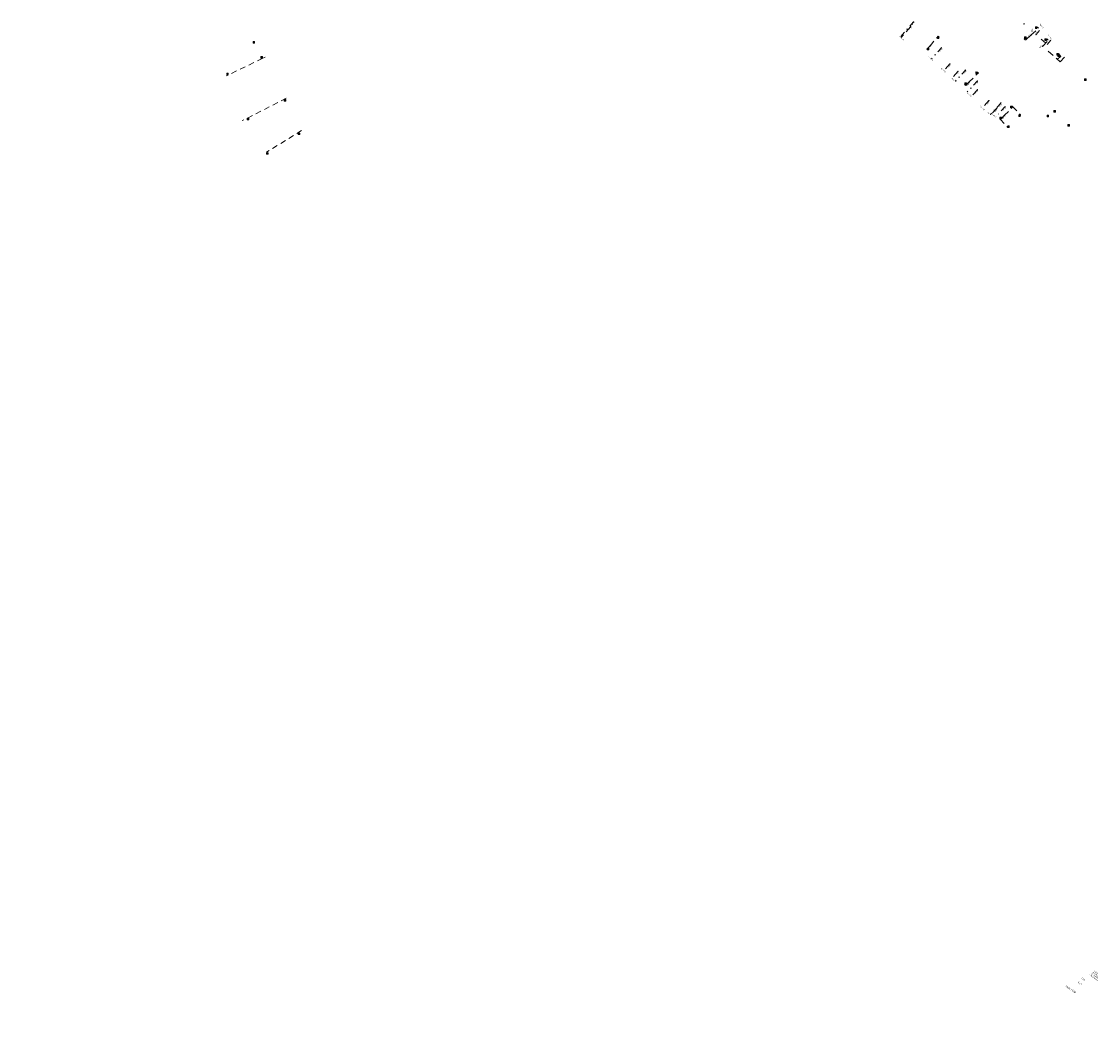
# Model space of a CAD drawing. Header units: inches. Extents: x 0 to 191500, y 0 to 342750.
# Tile 19 of 256: x 184819 to 185303, y 330103 to 330564. Entities that reach past the tile are written whole.
import ezdxf
from ezdxf import colors
from ezdxf.entities.mleader import LeaderData, LeaderLine
from ezdxf.enums import TextEntityAlignment as Align
from ezdxf.math import Vec2, Vec3

# ---------------------------------------------------------------- set-up
doc = ezdxf.new("R2010")
doc.units = ezdxf.units.IN
doc.header["$MEASUREMENT"] = 0
for name, pattern in [('RI-GWA_HUISAANSLUITING', [23, 4, -1.8, 2.6, -1.8, 4.6, -1.8, 4.6, -1.8]), ('RI-HWA_HUISAANSLUITING', [4.8, 3, -1.8]), ('RI-HWA_KOLKAANSLUITING', [4.3, 2.5, -1.8]), ('RI-VWA_HUISAANSLUITING', [6.1, 2.5, -1.8, 0, -1.8])]:
    doc.linetypes.add(name, pattern=pattern)
doc.layers.get('0').update_dxf_attribs({"lineweight": 20})
for name, color, linetype, lineweight in [('ECW', 150, 'Continuous', 20), ('N-WE-RI-GWA-MAATVOERING-T25', 30, 'RI-GWA_HUISAANSLUITING', 20), ('N-WE-RI-HWA-MAATVOERING-T25', 151, 'Continuous', 20), ('N-WE-RI-HWA_HUISAANSLUITING_PVC_125-G', 150, 'RI-HWA_HUISAANSLUITING', 20), ('N-WE-RI-HWA_KOLK-S', 150, 'Continuous', 20), ('N-WE-RI-HWA_KOLKAANSLUITING', 150, 'RI-HWA_KOLKAANSLUITING', 20), ('N-WE-RI-INLAAT', 7, 'Continuous', 20), ('N-WE-RI-VWA-MAATVOERING-T25', 30, 'Continuous', 20), ('N-WE-RI-VWA_HUISAANSLUITING_PVC_125-G', 20, 'RI-VWA_HUISAANSLUITING', 20), ('Tekst algemeen', 7, 'Continuous', 20)]:
    doc.layers.add(name, color=color, linetype=linetype, lineweight=lineweight)
picture_1 = doc.add_image_def('image1.ecw', size_in_pixel=(220000, 285000))

# ---------------------------------------------------------------- blocks, each defined once
blk = doc.blocks.new('A$C2C270354')
h = blk.add_hatch(color=256)
h.dxf.hatch_style = 1
edge = h.paths.add_edge_path()
edge.add_arc((0, 0), 0.1, 0, 360)
blk.add_circle((0, 0), 0.1)

msp = doc.modelspace()

# ---------------------------------------------------------------- linework, layer by layer
at = {"layer": 'N-WE-RI-HWA_HUISAANSLUITING_PVC_125-G'}
for p, q in [((185221.20673, 330561.94953), (185216.9714, 330557.12697)), ((185288.83067, 330546.07089, 63.429), (185290.84185, 330548.29345, 63.429)), ((185239.00197, 330545.18254), (185236.46848, 330542.33272)), ((185242.60469, 330541.78799), (185239.97742, 330538.86031)), ((185251.37494, 330533.52451), (185248.93678, 330530.7548)), ((185256.61525, 330528.58699), (185254.26545, 330526.03374)), ((185260.18158, 330525.22673), (185257.9788, 330522.78224))]:
    msp.add_line(p, q, dxfattribs=at)
for points, elevation in [([(185275.55605, 330558.10762), (185279.0007, 330561.26286), (185278.52351, 330561.85207), (185278.31245, 330561.68113)], 63.71832), ([(185275.55605, 330558.10762), (185273.10362, 330555.90186), (185272.55636, 330556.5175), (185272.85804, 330556.78974)], 63.71832), ([(185280.91749, 330553.18225), (185283.39534, 330555.84529), (185282.80825, 330556.56846), (185282.57299, 330556.37481)], 63.51161), ([(185283.45244, 330550.93761), (185288.83067, 330546.07089)], 63.429), ([(185287.40549, 330547.36052), (185289.0588, 330548.58809), (185288.67428, 330549.14004), (185288.49757, 330549.01693)], 63.429), ([(185288.68264, 330549.12804), (185288.2315, 330549.75588), (185288.04342, 330549.62462)], 63.429)]:
    msp.add_lwpolyline(points, dxfattribs=dict(at, elevation=elevation))
at = {"layer": 'N-WE-RI-HWA_KOLK-S'}
for p, q in [((185277.64168, 330561.8697, -2.244), (185277.64018, 330561.17325, -2.244)), ((185277.64018, 330561.17325, -2.244), (185278.33813, 330561.8682, -2.244)), ((185277.64018, 330561.17325, -2.244), (185278.33664, 330561.17175, -2.244)), ((185277.64168, 330561.8697, -2.244), (185278.33664, 330561.17175, -2.244)), ((185278.33813, 330561.8682, -2.244), (185277.64168, 330561.8697, -2.244)), ((185278.33664, 330561.17175, -2.244), (185278.33813, 330561.8682, -2.244)), ((185233.29649, 330557.33607, -0.986), (185233.295, 330556.63962, -0.986)), ((185233.295, 330556.63962, -0.986), (185233.99295, 330557.33458, -0.986)), ((185233.295, 330556.63962, -0.986), (185233.99145, 330556.63812, -0.986)), ((185233.29649, 330557.33607, -0.986), (185233.99145, 330556.63812, -0.986)), ((185233.99295, 330557.33458, -0.986), (185233.29649, 330557.33607, -0.986)), ((185233.99145, 330556.63812, -0.986), (185233.99295, 330557.33458, -0.986)), ((185272.77033, 330557.36809, -2.125), (185272.76884, 330556.67164, -2.125)), ((185272.76884, 330556.67164, -2.125), (185273.46678, 330557.3666, -2.125)), ((185272.76884, 330556.67164, -2.125), (185273.46529, 330556.67014, -2.125)), ((185272.77033, 330557.36809, -2.125), (185273.46529, 330556.67014, -2.125)), ((185273.46678, 330557.3666, -2.125), (185272.77033, 330557.36809, -2.125)), ((185273.46529, 330556.67014, -2.125), (185273.46678, 330557.3666, -2.125)), ((185281.93992, 330556.5265, -2.268), (185281.93842, 330555.83004, -2.268)), ((185281.93842, 330555.83004, -2.268), (185282.63637, 330556.525, -2.268)), ((185281.93992, 330556.5265, -2.268), (185282.63488, 330555.82855, -2.268)), ((185282.63637, 330556.525, -2.268), (185281.93992, 330556.5265, -2.268)), ((185282.63488, 330555.82855, -2.268), (185282.63637, 330556.525, -2.268)), ((184923.86895, 330555.2935), (184923.86745, 330554.59704)), ((184923.86745, 330554.59704), (184924.5654, 330555.292)), ((184923.86745, 330554.59704), (184924.5639, 330554.59555)), ((184923.86895, 330555.2935), (184924.5639, 330554.59555)), ((184924.5654, 330555.292), (184923.86895, 330555.2935)), ((184924.5639, 330554.59555), (184924.5654, 330555.292)), ((185228.77063, 330552.29695, -1.013), (185228.76914, 330551.6005, -1.013)), ((185228.76914, 330551.6005, -1.013), (185229.46709, 330552.29546, -1.013)), ((185228.76914, 330551.6005, -1.013), (185229.46559, 330551.599, -1.013)), ((185228.77063, 330552.29695, -1.013), (185229.46559, 330551.599, -1.013)), ((185229.46709, 330552.29546, -1.013), (185228.77063, 330552.29695, -1.013)), ((185229.46559, 330551.599, -1.013), (185229.46709, 330552.29546, -1.013)), ((185281.93842, 330555.83004, -2.268), (185282.63488, 330555.82855, -2.268)), ((184927.42549, 330548.45762), (184927.42399, 330547.76116)), ((184927.42399, 330547.76116), (184928.12194, 330548.45612)), ((184927.42399, 330547.76116), (184928.12044, 330547.75967)), ((184927.42549, 330548.45762), (184928.12044, 330547.75967)), ((184928.12194, 330548.45612), (184927.42549, 330548.45762)), ((184928.12044, 330547.75967), (184928.12194, 330548.45612)), ((185287.34463, 330549.81669, -2.54), (185287.34313, 330549.12024, -2.54)), ((185287.34313, 330549.12024, -2.54), (185288.04108, 330549.8152, -2.54)), ((185287.34313, 330549.12024, -2.54), (185288.03959, 330549.11875, -2.54)), ((185287.34463, 330549.81669, -2.54), (185288.03959, 330549.11875, -2.54)), ((185288.04108, 330549.8152, -2.54), (185287.34463, 330549.81669, -2.54)), ((185287.80341, 330549.20237, -2.54), (185287.80191, 330548.50592, -2.54)), ((185287.80191, 330548.50592, -2.54), (185288.49986, 330549.20088, -2.54)), ((185287.80191, 330548.50592, -2.54), (185288.49837, 330548.50442, -2.54)), ((185287.80341, 330549.20237, -2.54), (185288.49837, 330548.50442, -2.54)), ((185288.49986, 330549.20088, -2.54), (185287.80341, 330549.20237, -2.54)), ((185288.03959, 330549.11875, -2.54), (185288.04108, 330549.8152, -2.54)), ((185288.49837, 330548.50442, -2.54), (185288.49986, 330549.20088, -2.54)), ((184911.96875, 330541.04888), (184911.96725, 330540.35243)), ((184911.96725, 330540.35243), (184912.6652, 330541.04739)), ((184911.96725, 330540.35243), (184912.66371, 330540.35093)), ((184911.96875, 330541.04888), (184912.66371, 330540.35093)), ((184912.6652, 330541.04739), (184911.96875, 330541.04888)), ((184912.66371, 330540.35093), (184912.6652, 330541.04739)), ((185250.75949, 330541.52091, -1.761), (185250.75799, 330540.82445, -1.761)), ((185250.75799, 330540.82445, -1.761), (185251.45594, 330541.51941, -1.761)), ((185250.75799, 330540.82445, -1.761), (185251.45445, 330540.82296, -1.761)), ((185250.75949, 330541.52091, -1.761), (185251.45445, 330540.82296, -1.761)), ((185251.45594, 330541.51941, -1.761), (185250.75949, 330541.52091, -1.761)), ((185251.45445, 330540.82296, -1.761), (185251.45594, 330541.51941, -1.761)), ((185299.81295, 330538.4355), (185299.81145, 330537.73904)), ((185299.81145, 330537.73904), (185300.5094, 330538.434)), ((185299.81145, 330537.73904), (185300.5079, 330537.73755)), ((185299.81295, 330538.4355), (185300.5079, 330537.73755)), ((185300.5094, 330538.434), (185299.81295, 330538.4355)), ((185300.5079, 330537.73755), (185300.5094, 330538.434)), ((185245.71706, 330536.69663, -1.776), (185245.71557, 330536.00017, -1.776)), ((185245.71557, 330536.00017, -1.776), (185246.41352, 330536.69513, -1.776)), ((185245.71557, 330536.00017, -1.776), (185246.41202, 330535.99868, -1.776)), ((185245.71706, 330536.69663, -1.776), (185246.41202, 330535.99868, -1.776)), ((185246.41352, 330536.69513, -1.776), (185245.71706, 330536.69663, -1.776)), ((185246.41202, 330535.99868, -1.776), (185246.41352, 330536.69513, -1.776)), ((184937.95153, 330529.04407), (184937.95003, 330528.34762)), ((184937.95003, 330528.34762), (184938.64798, 330529.04257)), ((184937.95003, 330528.34762), (184938.64649, 330528.34612)), ((184937.95153, 330529.04407), (184938.64649, 330528.34612)), ((184938.64798, 330529.04257), (184937.95153, 330529.04407)), ((184938.64649, 330528.34612), (184938.64798, 330529.04257)), ((185266.36187, 330526.00346, -2.122), (185266.36037, 330525.30701, -2.122)), ((185266.36037, 330525.30701, -2.122), (185267.05832, 330526.00197, -2.122)), ((185266.36037, 330525.30701, -2.122), (185267.05683, 330525.30551, -2.122)), ((185266.36187, 330526.00346, -2.122), (185267.05683, 330525.30551, -2.122)), ((185267.05832, 330526.00197, -2.122), (185266.36187, 330526.00346, -2.122)), ((185267.05683, 330525.30551, -2.122), (185267.05832, 330526.00197, -2.122)), ((185286.01695, 330524.0705), (185286.01545, 330523.37404)), ((185286.01545, 330523.37404), (185286.7134, 330524.069)), ((185286.01545, 330523.37404), (185286.7119, 330523.37255)), ((185286.01695, 330524.0705), (185286.7119, 330523.37255)), ((185286.7134, 330524.069), (185286.01695, 330524.0705)), ((185286.7119, 330523.37255), (185286.7134, 330524.069)), ((184921.24758, 330520.64433), (184921.24608, 330519.94787)), ((184921.24608, 330519.94787), (184921.94403, 330520.64283)), ((184921.24608, 330519.94787), (184921.94253, 330519.94638)), ((184921.24758, 330520.64433), (184921.94253, 330519.94638)), ((184921.94403, 330520.64283), (184921.24758, 330520.64433)), ((184921.94253, 330519.94638), (184921.94403, 330520.64283)), ((185261.53918, 330521.03577, -2.141), (185261.53768, 330520.33932, -2.141)), ((185261.53768, 330520.33932, -2.141), (185262.23563, 330521.03428, -2.141)), ((185261.53768, 330520.33932, -2.141), (185262.23414, 330520.33782, -2.141)), ((185261.53918, 330521.03577, -2.141), (185262.23414, 330520.33782, -2.141)), ((185262.23563, 330521.03428, -2.141), (185261.53918, 330521.03577, -2.141)), ((185262.23414, 330520.33782, -2.141), (185262.23563, 330521.03428, -2.141)), ((185270.11528, 330522.11082, -2.15), (185270.11378, 330521.41437, -2.15)), ((185270.11378, 330521.41437, -2.15), (185270.81173, 330522.10932, -2.15)), ((185270.11378, 330521.41437, -2.15), (185270.81023, 330521.41287, -2.15)), ((185270.11528, 330522.11082, -2.15), (185270.81023, 330521.41287, -2.15)), ((185270.81173, 330522.10932, -2.15), (185270.11528, 330522.11082, -2.15)), ((185270.81023, 330521.41287, -2.15), (185270.81173, 330522.10932, -2.15)), ((185282.88595, 330521.9345), (185282.88445, 330521.23804)), ((185282.88445, 330521.23804), (185283.5824, 330521.933)), ((185282.88445, 330521.23804), (185283.5809, 330521.23655)), ((185282.88595, 330521.9345), (185283.5809, 330521.23655)), ((185283.5824, 330521.933), (185282.88595, 330521.9345)), ((185283.5809, 330521.23655), (185283.5824, 330521.933)), ((185292.35295, 330517.7835), (185292.35145, 330517.08704)), ((185292.35145, 330517.08704), (185293.0494, 330517.782)), ((185292.35295, 330517.7835), (185293.0479, 330517.08555)), ((185293.0494, 330517.782), (185292.35295, 330517.7835)), ((185293.0479, 330517.08555), (185293.0494, 330517.782)), ((184944.29363, 330513.90735), (184944.29213, 330513.2109)), ((184944.29213, 330513.2109), (184944.99008, 330513.90586)), ((184944.29213, 330513.2109), (184944.98859, 330513.2094)), ((184944.29363, 330513.90735), (184944.98859, 330513.2094)), ((184944.99008, 330513.90586), (184944.29363, 330513.90735)), ((184944.98859, 330513.2094), (184944.99008, 330513.90586)), ((185265.09962, 330517.202, -2.17), (185265.09813, 330516.50555, -2.17)), ((185265.09813, 330516.50555, -2.17), (185265.79608, 330517.2005, -2.17)), ((185265.09813, 330516.50555, -2.17), (185265.79458, 330516.50405, -2.17)), ((185265.09962, 330517.202, -2.17), (185265.79458, 330516.50405, -2.17)), ((185265.79608, 330517.2005, -2.17), (185265.09962, 330517.202, -2.17)), ((185265.79458, 330516.50405, -2.17), (185265.79608, 330517.2005, -2.17)), ((185292.35145, 330517.08704), (185293.0479, 330517.08555)), ((184930.00765, 330505.05039), (184930.00615, 330504.35393)), ((184930.00615, 330504.35393), (184930.7041, 330505.04889)), ((184930.00615, 330504.35393), (184930.7026, 330504.35244)), ((184930.00765, 330505.05039), (184930.7026, 330504.35244)), ((184930.7041, 330505.04889), (184930.00765, 330505.05039)), ((184930.7026, 330504.35244), (184930.7041, 330505.04889))]:
    msp.add_line(p, q, dxfattribs=at)
at = {"layer": 'N-WE-RI-HWA_KOLKAANSLUITING'}
for p, q in [((184928.0435, 330547.613), (184911.77175, 330539.7557)), ((184929.28823, 330548.25365), (184928.0435, 330547.613)), ((184938.86631, 330529.64426), (184918.95358, 330519.5258)), ((184945.79864, 330515.00633), (184929.97452, 330505.27322))]:
    msp.add_line(p, q, dxfattribs=at)
for points in [[(185230.12255, 330553.54889), (185233.70419, 330557.65822), (185234.0365, 330557.37517), (185233.90917, 330557.22583)], [(185230.12255, 330553.54889), (185228.52171, 330551.81279), (185228.78567, 330551.5699), (185228.85674, 330551.65073)], [(185247.66305, 330537.02192), (185246.11367, 330535.36347), (185245.62433, 330535.82062), (185245.82298, 330536.02497)], [(185247.66305, 330537.02192), (185251.84038, 330541.1685)], [(185251.84038, 330541.1685), (185251.49214, 330541.49052), (185251.35546, 330541.34271)], [(185263.67512, 330521.93505), (185267.43108, 330525.69983), (185267.09314, 330526.03698), (185266.92301, 330525.85909)], [(185267.43108, 330525.69983), (185270.89889, 330522.08591), (185270.74759, 330521.94073)], [(185263.67512, 330521.93505), (185261.79687, 330520.02651), (185261.51398, 330520.29638), (185261.65015, 330520.42532)], [(185261.79687, 330520.02651), (185265.10019, 330516.50622), (185265.19539, 330516.59781)]]:
    msp.add_lwpolyline(points, dxfattribs=at)
at = {"layer": 'N-WE-RI-VWA_HUISAANSLUITING_PVC_125-G'}
for p, q in [((185222.51725, 330564.13233), (185216.64869, 330557.47912)), ((185277.93723, 330558.40538), (185280.54975, 330561.63993)), ((185235.12427, 330552.43178), (185230.63386, 330547.4205)), ((185246.00883, 330542.32986), (185241.48486, 330537.41648)), ((185251.32284, 330537.39794), (185246.72328, 330532.53294)), ((185261.98613, 330527.50137, 56.6124), (185257.25179, 330522.29409)), ((185263.85657, 330525.76541), (185259.96032, 330521.44521))]:
    msp.add_line(p, q, dxfattribs=at)
at = {"layer": 'N-WE-RI-VWA_HUISAANSLUITING_PVC_125-G', "elevation": 63.573}
msp.add_lwpolyline([(185280.28194, 330556.3783), (185282.95661, 330553.98561), (185284.6417, 330555.86929)], dxfattribs=at)

# ---------------------------------------------------------------- block references
at = {"layer": 'N-WE-RI-INLAAT', "rotation": 0.06357443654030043}
for p in [(185221.20673, 330561.94953), (185222.51725, 330564.13233), (185272.43715, 330563.281), (185275.55605, 330558.10762, 63.71832), (185276.06645, 330560.06375), (185277.93723, 330558.40538), (185230.12255, 330553.54889), (185235.12427, 330552.43178), (185280.91749, 330553.18225, 63.51161), (185239.00197, 330545.18254), (185242.60469, 330541.78799), (185246.00883, 330542.32986), (185247.66305, 330537.02192), (185251.32284, 330537.39794), (185251.37494, 330533.52451), (185256.61525, 330528.58699), (185261.98613, 330527.50137, 56.6124), (185260.18158, 330525.22673), (185263.85657, 330525.76541), (185263.67512, 330521.93505)]:
    msp.add_blockref('A$C2C270354', p, dxfattribs=at)

# ---------------------------------------------------------------- texts
at = {"layer": 'N-WE-RI-GWA-MAATVOERING-T25', "char_height": 0.75, "width": 14.6844, "attachment_point": 4, "rotation": 327}
for s, insert in [('{\\fArial|b0|i0|c0|p34;7.20}', (185298.35457, 330132.06908)), ('79.05 / 0.00', (185291.36077, 330128.37259)), ('{\\fArial|b0|i0|c0|p34;4.80}', (185296.86473, 330130.18749))]:
    msp.add_mtext(s, dxfattribs=dict(at, insert=insert))
at = {"layer": 'N-WE-RI-HWA-MAATVOERING-T25'}
for s, rotation, p in [('6.25', 226.7040853, (185221.20673, 330561.94953)), ('10.20', 44.9272562, (185274.09257, 330556.80677, 63.71832)), ('18.50', 226.7040853, (185230.12255, 330553.54889)), ('4.10', 44.9272562, (185279.72173, 330552.16401, 63.51161)), ('30.70', 226.7040853, (185239.00197, 330545.18254)), ('35.65', 226.7040853, (185242.60469, 330541.78799)), ('42.60', 226.7040853, (185247.66305, 330537.02192)), ('47.70', 226.7040853, (185251.37494, 330533.52451)), ('54.90', 226.7040853, (185256.61525, 330528.58699)), ('59.80', 226.7040853, (185260.18158, 330525.22673)), ('64.60', 226.7040853, (185263.67512, 330521.93505))]:
    msp.add_text(s, height=0.5, rotation=rotation, dxfattribs=at).set_placement(p, align=Align.BOTTOM_LEFT)
at = {"layer": 'N-WE-RI-VWA-MAATVOERING-T25'}
for s, rotation, p in [('5.80', 227.1356817, (185222.51725, 330564.13233)), ('5.00', 48.4441242, (185276.06645, 330560.06375)), ('2.50', 48.4441242, (185277.93723, 330558.40538)), ('23.00', 227.1356817, (185235.12427, 330552.43178)), ('37.85', 227.1356817, (185246.00883, 330542.32986)), ('45.10', 227.1356817, (185251.32284, 330537.39794)), ('59.80', 227.1356817, (185262.09745, 330527.39805)), ('62.20', 227.1356817, (185263.85657, 330525.76541))]:
    msp.add_text(s, height=0.5, rotation=rotation, dxfattribs=at).set_placement(p, align=Align.BOTTOM_LEFT)
at = {"layer": 'Tekst algemeen', "char_height": 0.5, "attachment_point": 1}
for s, insert, rotation in [('Hs.nr 36', (185279.91557, 330563.39988), 306.3948106), ('Hs.nr 41', (185216.37299, 330557.87001), 318.4200359), ('Hs.nr 34', (185283.6869, 330558.50348), 304.394663), ('Hs.nr 39', (185229.4966, 330548.66919), 318.4200359), ('Hs.nr 39', (185235.15565, 330543.40658), 318.4200359), ('Hs.nr 37', (185239.98996, 330538.87428), 318.4200359), ('Hs.nr 35', (185246.99924, 330532.36004), 318.4200359), ('Hs.nr 33', (185252.76466, 330526.28485), 318.4200359), ('Hs.nr 33', (185255.74275, 330523.96976), 318.4200359), ('Hs.nr 31', (185258.11964, 330522.93853), 318.4200359)]:
    msp.add_mtext_dynamic_manual_height_columns(s, width=29.1708363, gutter_width=12.5, heights=[0], dxfattribs=dict(at, insert=insert, rotation=rotation))
at = {"layer": 'Tekst algemeen', "insert": (185303.84743, 330135.74014), "char_height": 0.5, "width": 15.1066586, "attachment_point": 1, "rotation": 324}
msp.add_mtext('{\\fProxy 1|b0|i0|c0|p72;\\C2;- 1x B 90° ø125\\P- 4x B \\fProxy 1|b0|i0|c0|p8;45° ø125\\fProxy 1|b0|i0|c0|p72;\\P\\fProxy 1|b0|i0|c0|p8;- 1x ontstoppingsstuk ø125\\P\\fProxy 1|b0|i0|c0|p72;- 1x verloopstuk \\fProxy 1|b0|i0|c0|p8;ø206-->ø125}', dxfattribs=at)

# ---------------------------------------------------------------- pictures from other files: only their frames are drawn
at = {"layer": 'ECW'}
image = msp.add_image(picture_1, insert=(180500, 328500), size_in_units=(11000, 14250), dxfattribs=at)
image.dxf.flags = 7

# ---------------------------------------------------------------- leaders
at = {"layer": 'Tekst algemeen'}
ml = msp.add_multileader_mtext('Standard', dxfattribs=at)
ml.set_content('Grindkoffer', color=256)
ml.set_leader_properties()
ml.build(insert=Vec2(0, 0))
ml.multileader.update_dxf_attribs({"text_right_attachment_type": 6, "dogleg_length": 0.2, "arrow_head_size": 5})
ctx = ml.context
ctx.base_point, ctx.char_height, ctx.arrow_head_size, ctx.landing_gap_size, ctx.plane_origin, ctx.plane_x_axis, ctx.plane_y_axis = Vec3(185789.34017, 332982.33236), 0.5, 5, 0.2, Vec3(185787.00548, 332984.05412), Vec3(0.995206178, 0.097799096), Vec3(-0.097799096, 0.995206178)
ctx.right_attachment = 6
notes = []
notes.append((ctx, [(0, (0, 0, 0), (0, 0), (1, 0), 1, [])]))
ctx.mtext.insert, ctx.mtext.text_direction, ctx.mtext.rotation, ctx.mtext.flow_direction = Vec3(185789.51476, 332982.60072), Vec3(0.995206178, 0.097799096), 0.097955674, 5
for ctx, leaders in notes:
    for number, flags, end, landing, length, lines in leaders:
        leader = LeaderData()
        leader.index, (leader.has_last_leader_line, leader.has_dogleg_vector, leader.attachment_direction) = number, flags
        leader.last_leader_point, leader.dogleg_vector, leader.dogleg_length = Vec3(end), Vec3(landing), length
        for number, points, colour, breaks in lines:
            line = LeaderLine()
            line.index, line.vertices, line.color, line.breaks = number, Vec3.list(points), colors.encode_raw_color(colour), breaks
            leader.lines.append(line)
        ctx.leaders.append(leader)

doc.saveas('drawing.dxf')
